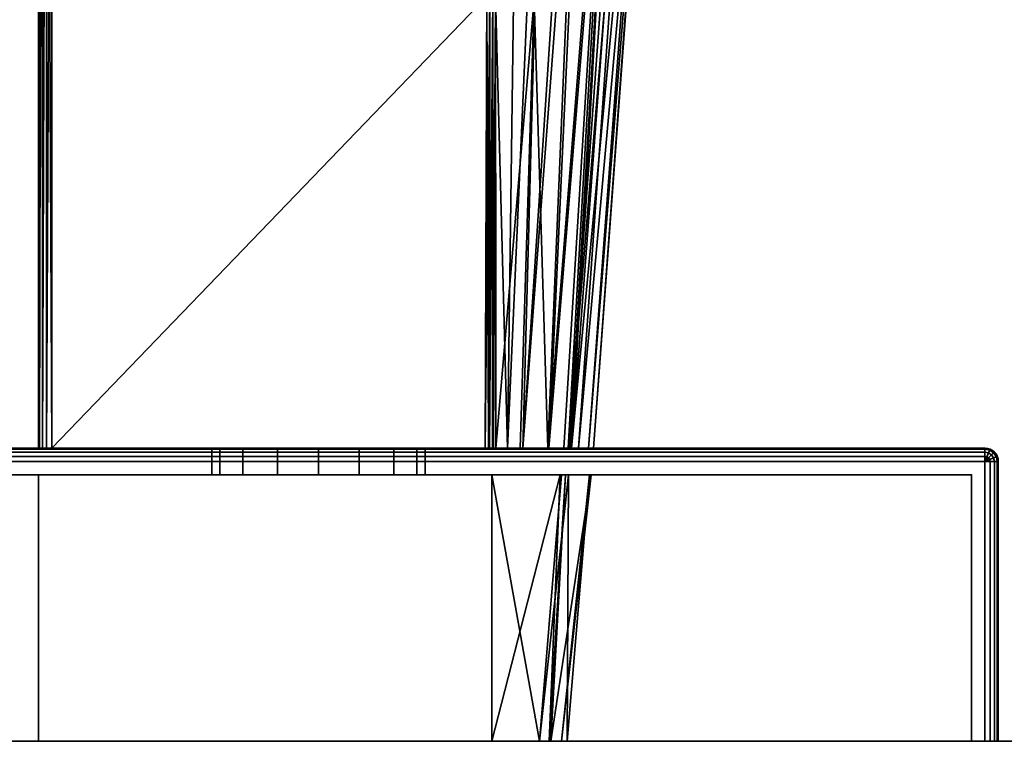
# Model space of a CAD drawing. Header units: millimetres. Extents: x -320 to 8070, y -96 to 57.
# Tile 63 of 111: x 4074 to 4111, y 0 to 27. Entities that reach past the tile are written whole.
import ezdxf

# ---------------------------------------------------------------- set-up
doc = ezdxf.new("R2010")
doc.units = ezdxf.units.MM
doc.layers.add('151', color=7, linetype='Continuous', true_color=0xffffff)

# ---------------------------------------------------------------- blocks, each defined once
blk = doc.blocks.new('UG_SURFACE_001')
at = {"layer": '151', "color": 251, "linetype": 'Continuous', "lineweight": 35}
for points in [[(4060.5, 11, 1000), (4110.5, 11, 1000), (4110.5, 10.962, 999.809), (4060.5, 10.962, 999.809)], [(4110.5, 11, 1050), (4060.5, 11, 1050), (4060.5, 10.962, 1050.191), (4110.5, 10.962, 1050.191)], [(4060.5, 11, 1000), (4083.969, 11, 1014.305), (4085.5, 11, 1014)], [(4060.5, 11, 1000), (4060.5, 11, 1050), (4081.5, 11, 1032), (4081.5, 11, 1018)], [(4085.5, 11, 1014), (4087.031, 11, 1014.305), (4110.5, 11, 1000), (4060.5, 11, 1000)], [(4060.5, 11, 1050), (4081.804, 11, 1033.531), (4081.5, 11, 1032)], [(4060.5, 11, 1000), (4082.672, 11, 1015.172), (4083.969, 11, 1014.305)], [(4081.5, 11, 1018), (4081.804, 11, 1016.469), (4060.5, 11, 1000)], [(4060.5, 11, 1050), (4082.672, 11, 1034.828), (4081.804, 11, 1033.531)], [(4081.804, 11, 1016.469), (4082.672, 11, 1015.172), (4060.5, 11, 1000)], [(4060.5, 11, 1050), (4110.5, 11, 1050), (4085.5, 11, 1036), (4083.969, 11, 1035.696)], [(4083.969, 11, 1035.696), (4082.672, 11, 1034.828), (4060.5, 11, 1050)], [(4060.5, 10.962, 999.809), (4110.5, 10.962, 999.809), (4110.5, 10.854, 999.646), (4060.5, 10.854, 999.646)], [(4110.5, 10.962, 1050.191), (4060.5, 10.962, 1050.191), (4060.5, 10.854, 1050.354), (4110.5, 10.854, 1050.354)], [(4060.5, 10.854, 999.646), (4110.5, 10.854, 999.646), (4110.5, 10.691, 999.538), (4060.5, 10.691, 999.538)], [(4110.5, 10.854, 1050.354), (4060.5, 10.854, 1050.354), (4060.5, 10.691, 1050.462), (4110.5, 10.691, 1050.462)], [(4081.5, 10, 1032), (4081.5, 11, 1032), (4081.804, 11, 1033.531), (4081.804, 10, 1033.531)], [(4081.804, 10, 1016.469), (4081.804, 11, 1016.469), (4081.5, 11, 1018), (4081.5, 10, 1018)], [(4081.5, 10, 1018), (4081.5, 11, 1018), (4081.5, 11, 1032), (4081.5, 10, 1032)], [(4081.804, 10, 1033.531), (4081.804, 11, 1033.531), (4082.672, 11, 1034.828), (4082.672, 10, 1034.828)], [(4082.672, 10, 1015.172), (4082.672, 11, 1015.172), (4081.804, 11, 1016.469), (4081.804, 10, 1016.469)], [(4082.672, 10, 1034.828), (4082.672, 11, 1034.828), (4083.969, 11, 1035.696), (4083.969, 10, 1035.696)], [(4083.969, 10, 1014.305), (4083.969, 11, 1014.305), (4082.672, 11, 1015.172), (4082.672, 10, 1015.172)], [(4083.969, 10, 1035.696), (4083.969, 11, 1035.696), (4085.5, 11, 1036), (4085.5, 10, 1036)], [(4085.5, 10, 1014), (4085.5, 11, 1014), (4083.969, 11, 1014.305), (4083.969, 10, 1014.305)], [(4087.031, 11, 1035.696), (4085.5, 11, 1036), (4110.5, 11, 1050)], [(4085.5, 10, 1036), (4085.5, 11, 1036), (4087.031, 11, 1035.696), (4087.031, 10, 1035.696)], [(4087.031, 10, 1014.305), (4087.031, 11, 1014.305), (4085.5, 11, 1014), (4085.5, 10, 1014)], [(4110.5, 11, 1050), (4088.328, 11, 1034.828), (4087.031, 11, 1035.696)], [(4087.031, 11, 1014.305), (4088.328, 11, 1015.172), (4110.5, 11, 1000)], [(4087.031, 10, 1035.696), (4087.031, 11, 1035.696), (4088.328, 11, 1034.828), (4088.328, 10, 1034.828)], [(4088.328, 10, 1015.172), (4088.328, 11, 1015.172), (4087.031, 11, 1014.305), (4087.031, 10, 1014.305)], [(4110.5, 11, 1000), (4088.328, 11, 1015.172), (4089.196, 11, 1016.469)], [(4089.196, 11, 1033.531), (4088.328, 11, 1034.828), (4110.5, 11, 1050)], [(4088.328, 10, 1034.828), (4088.328, 11, 1034.828), (4089.196, 11, 1033.531), (4089.196, 10, 1033.531)], [(4089.196, 10, 1016.469), (4089.196, 11, 1016.469), (4088.328, 11, 1015.172), (4088.328, 10, 1015.172)], [(4110.5, 11, 1000), (4089.196, 11, 1016.469), (4089.5, 11, 1018)], [(4089.5, 11, 1032), (4089.196, 11, 1033.531), (4110.5, 11, 1050)], [(4089.196, 10, 1033.531), (4089.196, 11, 1033.531), (4089.5, 11, 1032), (4089.5, 10, 1032)], [(4089.5, 10, 1018), (4089.5, 11, 1018), (4089.196, 11, 1016.469), (4089.196, 10, 1016.469)], [(4089.5, 11, 1018), (4089.5, 11, 1032), (4110.5, 11, 1050), (4110.5, 11, 1000)], [(4089.5, 10, 1032), (4089.5, 11, 1032), (4089.5, 11, 1018), (4089.5, 10, 1018)], [(4110.5, 11, 1000), (4110.692, 10.962, 1000), (4110.677, 10.927, 999.809), (4110.5, 10.962, 999.809)], [(4110.5, 11, 1000), (4110.5, 11, 1050), (4110.692, 10.962, 1050), (4110.692, 10.962, 1000)], [(4110.5, 10.962, 1050.191), (4110.677, 10.927, 1050.191), (4110.692, 10.962, 1050), (4110.5, 11, 1050)], [(4110.5, 10.962, 999.809), (4110.677, 10.927, 999.809), (4110.635, 10.827, 999.646), (4110.5, 10.854, 999.646)], [(4110.5, 10.854, 1050.354), (4110.635, 10.827, 1050.354), (4110.677, 10.927, 1050.191), (4110.5, 10.962, 1050.191)], [(4110.5, 10.854, 999.646), (4110.635, 10.827, 999.646), (4110.573, 10.677, 999.538), (4110.5, 10.691, 999.538)], [(4110.5, 10.691, 1050.462), (4110.573, 10.677, 1050.462), (4110.635, 10.827, 1050.354), (4110.5, 10.854, 1050.354)], [(4110.635, 10.827, 999.646), (4110.75, 10.75, 999.646), (4110.635, 10.635, 999.538), (4110.573, 10.677, 999.538)], [(4110.573, 10.677, 1050.462), (4110.635, 10.635, 1050.462), (4110.75, 10.75, 1050.354), (4110.635, 10.827, 1050.354)], [(4110.677, 10.927, 999.809), (4110.826, 10.827, 999.809), (4110.75, 10.75, 999.646), (4110.635, 10.827, 999.646)], [(4110.635, 10.827, 1050.354), (4110.75, 10.75, 1050.354), (4110.826, 10.827, 1050.191), (4110.677, 10.927, 1050.191)], [(4110.75, 10.75, 999.646), (4110.826, 10.635, 999.646), (4110.677, 10.573, 999.538), (4110.635, 10.635, 999.538)], [(4110.635, 10.635, 1050.462), (4110.677, 10.573, 1050.462), (4110.826, 10.635, 1050.354), (4110.75, 10.75, 1050.354)], [(4110.692, 10.962, 1000), (4110.854, 10.854, 1000), (4110.826, 10.827, 999.809), (4110.677, 10.927, 999.809)], [(4110.677, 10.927, 1050.191), (4110.826, 10.827, 1050.191), (4110.854, 10.854, 1050), (4110.692, 10.962, 1050)], [(4110.692, 10.962, 1000), (4110.692, 10.962, 1050), (4110.854, 10.854, 1050), (4110.854, 10.854, 1000)], [(4110.826, 10.827, 999.809), (4110.927, 10.677, 999.809), (4110.826, 10.635, 999.646), (4110.75, 10.75, 999.646)], [(4110.75, 10.75, 1050.354), (4110.826, 10.635, 1050.354), (4110.927, 10.677, 1050.191), (4110.826, 10.827, 1050.191)], [(4110.854, 10.854, 1000), (4110.962, 10.691, 1000), (4110.927, 10.677, 999.809), (4110.826, 10.827, 999.809)], [(4110.826, 10.827, 1050.191), (4110.927, 10.677, 1050.191), (4110.962, 10.691, 1050), (4110.854, 10.854, 1050)], [(4110.854, 10.854, 1000), (4110.854, 10.854, 1050), (4110.962, 10.691, 1050), (4110.962, 10.691, 1000)], [(4060.5, 10.691, 999.538), (4110.5, 10.691, 999.538), (4110.5, 10.5, 999.5), (4060.5, 10.5, 999.5)], [(4110.5, 10.691, 1050.462), (4060.5, 10.691, 1050.462), (4060.5, 10.5, 1050.5), (4110.5, 10.5, 1050.5)], [(4110.5, 10.5, 999.5), (4110.5, 0, 999.5), (4060.5, 0, 999.5), (4060.5, 10.5, 999.5)], [(4110.5, 0, 1050.5), (4110.5, 10.5, 1050.5), (4060.5, 10.5, 1050.5), (4060.5, 0, 1050.5)], [(4110.5, 10.691, 999.538), (4110.573, 10.677, 999.538), (4110.5, 10.5, 999.5)], [(4110.5, 10.5, 1050.5), (4110.573, 10.677, 1050.462), (4110.5, 10.691, 1050.462)], [(4110.573, 10.677, 999.538), (4110.635, 10.635, 999.538), (4110.5, 10.5, 999.5)], [(4110.5, 10.5, 1050.5), (4110.635, 10.635, 1050.462), (4110.573, 10.677, 1050.462)], [(4110.635, 10.635, 999.538), (4110.677, 10.573, 999.538), (4110.5, 10.5, 999.5)], [(4110.5, 10.5, 1050.5), (4110.677, 10.573, 1050.462), (4110.635, 10.635, 1050.462)], [(4110.677, 10.573, 999.538), (4110.692, 10.5, 999.538), (4110.5, 10.5, 999.5)], [(4110.5, 10.5, 1050.5), (4110.692, 10.5, 1050.462), (4110.677, 10.573, 1050.462)], [(4110.692, 10.5, 999.538), (4110.692, 0, 999.538), (4110.5, 0, 999.5), (4110.5, 10.5, 999.5)], [(4110.5, 10.5, 1050.5), (4110.5, 0, 1050.5), (4110.692, 0, 1050.462), (4110.692, 10.5, 1050.462)], [(4110.826, 10.635, 999.646), (4110.854, 10.5, 999.646), (4110.692, 10.5, 999.538), (4110.677, 10.573, 999.538)], [(4110.677, 10.573, 1050.462), (4110.692, 10.5, 1050.462), (4110.854, 10.5, 1050.354), (4110.826, 10.635, 1050.354)], [(4110.854, 10.5, 999.646), (4110.854, 0, 999.646), (4110.692, 0, 999.538), (4110.692, 10.5, 999.538)], [(4110.692, 10.5, 1050.462), (4110.692, 0, 1050.462), (4110.854, 0, 1050.354), (4110.854, 10.5, 1050.354)], [(4110.927, 10.677, 999.809), (4110.962, 10.5, 999.809), (4110.854, 10.5, 999.646), (4110.826, 10.635, 999.646)], [(4110.826, 10.635, 1050.354), (4110.854, 10.5, 1050.354), (4110.962, 10.5, 1050.191), (4110.927, 10.677, 1050.191)], [(4110.962, 10.5, 999.809), (4110.962, 0, 999.809), (4110.854, 0, 999.646), (4110.854, 10.5, 999.646)], [(4110.854, 10.5, 1050.354), (4110.854, 0, 1050.354), (4110.962, 0, 1050.191), (4110.962, 10.5, 1050.191)], [(4110.962, 10.691, 1000), (4111, 10.5, 1000), (4110.962, 10.5, 999.809), (4110.927, 10.677, 999.809)], [(4110.927, 10.677, 1050.191), (4110.962, 10.5, 1050.191), (4111, 10.5, 1050), (4110.962, 10.691, 1050)], [(4110.962, 10.691, 1000), (4110.962, 10.691, 1050), (4111, 10.5, 1050), (4111, 10.5, 1000)], [(4111, 10.5, 1000), (4111, 0, 1000), (4110.962, 0, 999.809), (4110.962, 10.5, 999.809)], [(4110.962, 10.5, 1050.191), (4110.962, 0, 1050.191), (4111, 0, 1050), (4111, 10.5, 1050)], [(4111, 10.5, 1050), (4111, 0, 1050), (4111, 0, 1000), (4111, 10.5, 1000)], [(4061, 0, 1049.5), (4061, 10, 1049.5), (4110, 10, 1049.5), (4110, 0, 1049.5)], [(4110, 0, 1000.5), (4110, 10, 1000.5), (4061, 10, 1000.5), (4061, 0, 1000.5)], [(4061, 10, 1049.5), (4083.969, 10, 1035.696), (4085.5, 10, 1036)], [(4061, 10, 1049.5), (4061, 10, 1000.5), (4081.5, 10, 1018), (4081.5, 10, 1032)], [(4085.5, 10, 1036), (4087.031, 10, 1035.696), (4110, 10, 1049.5), (4061, 10, 1049.5)], [(4061, 10, 1000.5), (4081.804, 10, 1016.469), (4081.5, 10, 1018)], [(4061, 10, 1049.5), (4082.672, 10, 1034.828), (4083.969, 10, 1035.696)], [(4081.5, 10, 1032), (4081.804, 10, 1033.531), (4061, 10, 1049.5)], [(4061, 10, 1000.5), (4082.672, 10, 1015.172), (4081.804, 10, 1016.469)], [(4081.804, 10, 1033.531), (4082.672, 10, 1034.828), (4061, 10, 1049.5)], [(4061, 10, 1000.5), (4110, 10, 1000.5), (4085.5, 10, 1014), (4083.969, 10, 1014.305)], [(4083.969, 10, 1014.305), (4082.672, 10, 1015.172), (4061, 10, 1000.5)], [(4087.031, 10, 1014.305), (4085.5, 10, 1014), (4110, 10, 1000.5)], [(4110, 10, 1000.5), (4088.328, 10, 1015.172), (4087.031, 10, 1014.305)], [(4087.031, 10, 1035.696), (4088.328, 10, 1034.828), (4110, 10, 1049.5)], [(4110, 10, 1049.5), (4088.328, 10, 1034.828), (4089.196, 10, 1033.531)], [(4089.196, 10, 1016.469), (4088.328, 10, 1015.172), (4110, 10, 1000.5)], [(4110, 10, 1049.5), (4089.196, 10, 1033.531), (4089.5, 10, 1032)], [(4089.5, 10, 1018), (4089.196, 10, 1016.469), (4110, 10, 1000.5)], [(4110, 10, 1000.5), (4110, 10, 1049.5), (4089.5, 10, 1032), (4089.5, 10, 1018)], [(4110, 0, 1049.5), (4110, 10, 1049.5), (4110, 10, 1000.5), (4110, 0, 1000.5)], [(4061, 0, 1049.5), (4110, 0, 1049.5), (4110.5, 0, 1050.5), (4060.5, 0, 1050.5)], [(4110, 0, 1000.5), (4061, 0, 1000.5), (4060.5, 0, 999.5), (4110.5, 0, 999.5)], [(4110, 0, 1049.5), (4110, 0, 1000.5), (4111, 0, 1000), (4111, 0, 1050)], [(4110, 0, 1000.5), (4110.854, 0, 999.646), (4110.962, 0, 999.809), (4111, 0, 1000)], [(4110, 0, 1049.5), (4110.854, 0, 1050.354), (4110.692, 0, 1050.462), (4110.5, 0, 1050.5)], [(4110.5, 0, 999.5), (4110.692, 0, 999.538), (4110.854, 0, 999.646), (4110, 0, 1000.5)], [(4111, 0, 1050), (4110.962, 0, 1050.191), (4110.854, 0, 1050.354), (4110, 0, 1049.5)]]:
    blk.add_3dface(points, dxfattribs=at)
blk = doc.blocks.new('UG_SURFACE_002')
at = {"layer": '151', "color": 251, "linetype": 'Continuous', "lineweight": 35}
for points in [[(4075, 11, 1114.5), (4075, 53.146, 1114.5), (4075, 51.665, 1111.07)], [(4075, 51.765, 1096.64), (4075, 53.146, 1093.5), (4075, 11, 1093.5)], [(4075, 11, 1114.5), (4075.038, 11, 1114.691), (4075.027, 53.146, 1114.66)], [(4075.027, 53.146, 1114.66), (4075, 53.146, 1114.5), (4075, 11, 1114.5)], [(4075, 11, 1093.5), (4075, 53.146, 1093.5), (4075.027, 53.146, 1093.34)], [(4075.027, 53.146, 1093.34), (4075.038, 11, 1093.309), (4075, 11, 1093.5)], [(4075.038, 11, 1114.691), (4075.043, 53.146, 1114.688), (4075.027, 53.146, 1114.66)], [(4075.027, 53.146, 1093.34), (4075.043, 53.146, 1093.312), (4075.038, 11, 1093.309)], [(4075.131, 53.146, 1114.837), (4075.038, 11, 1114.691), (4075.147, 11, 1114.854)], [(4075.131, 53.146, 1114.837), (4075.043, 53.146, 1114.688), (4075.038, 11, 1114.691)], [(4075.038, 11, 1093.309), (4075.043, 53.146, 1093.312), (4075.131, 53.146, 1093.163)], [(4075.131, 53.146, 1093.163), (4075.147, 11, 1093.146), (4075.038, 11, 1093.309)], [(4075.147, 11, 1114.854), (4075.149, 53.146, 1114.85), (4075.131, 53.146, 1114.837)], [(4075.131, 53.146, 1093.163), (4075.149, 53.146, 1093.15), (4075.147, 11, 1093.146)], [(4075.298, 53.146, 1114.958), (4075.147, 11, 1114.854), (4075.309, 11, 1114.962)], [(4075.298, 53.146, 1114.958), (4075.149, 53.146, 1114.85), (4075.147, 11, 1114.854)], [(4075.147, 11, 1093.146), (4075.149, 53.146, 1093.15), (4075.298, 53.146, 1093.042)], [(4075.298, 53.146, 1093.042), (4075.309, 11, 1093.038), (4075.147, 11, 1093.146)], [(4075.309, 11, 1114.962), (4075.309, 53.146, 1114.96), (4075.298, 53.146, 1114.958)], [(4075.298, 53.146, 1093.042), (4075.309, 53.146, 1093.04), (4075.309, 11, 1093.038)], [(4075.5, 11, 1115), (4075.5, 53.146, 1115), (4075.309, 53.146, 1114.96)], [(4075.309, 53.146, 1114.96), (4075.309, 11, 1114.962), (4075.5, 11, 1115)], [(4075.309, 11, 1093.038), (4075.309, 53.146, 1093.04), (4075.5, 53.146, 1093)], [(4075.5, 53.146, 1093), (4075.5, 11, 1093), (4075.309, 11, 1093.038)], [(4091.815, 27.953, 1115), (4091.864, 44.489, 1115), (4075.5, 53.146, 1115), (4075.5, 11, 1115)], [(4075.5, 11, 1093), (4075.5, 53.146, 1093), (4091.864, 44.489, 1093), (4091.815, 27.953, 1093)], [(4075, 11, 1093.5), (4075, 50.511, 1104), (4075, 51.765, 1096.64)], [(4075, 51.665, 1111.07), (4075, 50.511, 1104), (4075, 11, 1093.5), (4075, 11, 1114.5)], [(4092.143, 27.952, 1093.122), (4093.038, 44.396, 1093.862), (4092.597, 11, 1094.039)], [(4092.597, 11, 1094.039), (4093.038, 44.396, 1093.862), (4094.072, 44.292, 1094.753)], [(4094.072, 44.292, 1094.753), (4093.164, 11, 1095.113), (4092.597, 11, 1094.039)], [(4093.164, 11, 1095.113), (4094.072, 44.292, 1094.753), (4095.357, 44.162, 1095.86)], [(4093.164, 11, 1095.113), (4095.357, 44.162, 1095.86), (4095.674, 44.089, 1096.421)], [(4095.674, 44.089, 1096.421), (4094.147, 11, 1096.977), (4093.164, 11, 1095.113)], [(4094.107, 11, 1111.273), (4095.488, 44.116, 1111.778), (4093.587, 27.845, 1113.426)], [(4096.734, 43.846, 1109.778), (4095.488, 44.116, 1111.778), (4094.107, 11, 1111.273)], [(4094.147, 11, 1096.977), (4095.674, 44.089, 1096.421), (4096.836, 43.82, 1098.477)], [(4094.107, 11, 1111.273), (4094.701, 11, 1110.199), (4096.734, 43.846, 1109.778)], [(4096.836, 43.82, 1098.477), (4094.934, 11, 1098.47), (4094.147, 11, 1096.977)], [(4094.701, 11, 1110.199), (4094.863, 11, 1109.341), (4096.734, 43.846, 1109.778)], [(4097.252, 43.733, 1108.945), (4096.734, 43.846, 1109.778), (4094.863, 11, 1109.341)], [(4097.555, 43.64, 1107.609), (4097.252, 43.733, 1108.945), (4094.863, 11, 1109.341)], [(4094.863, 11, 1109.341), (4095.258, 11, 1107.254), (4097.555, 43.64, 1107.609)], [(4096.836, 43.82, 1098.477), (4094.996, 11, 1098.883), (4094.934, 11, 1098.47)], [(4094.996, 11, 1098.883), (4096.836, 43.82, 1098.477), (4097.445, 43.678, 1099.557)], [(4094.996, 11, 1098.883), (4097.445, 43.678, 1099.557), (4098.074, 43.481, 1102.985)], [(4098.194, 43.443, 1104.784), (4097.555, 43.64, 1107.609), (4095.258, 11, 1107.254)], [(4098.074, 43.481, 1102.985), (4095.627, 11, 1103.094), (4094.996, 11, 1098.883)], [(4095.258, 11, 1107.254), (4095.812, 11, 1104.328), (4098.194, 43.443, 1104.784)], [(4095.627, 11, 1103.094), (4098.074, 43.481, 1102.985), (4098.215, 43.436, 1103.755)], [(4095.812, 11, 1104.328), (4095.627, 11, 1103.094), (4098.215, 43.436, 1103.755)], [(4098.215, 43.436, 1103.755), (4098.194, 43.443, 1104.784), (4095.812, 11, 1104.328)], [(4075.5, 11, 1115), (4091.756, 11, 1115), (4091.815, 27.953, 1115)], [(4091.815, 27.953, 1093), (4091.756, 11, 1093), (4075.5, 11, 1093)], [(4091.815, 27.953, 1115), (4091.756, 11, 1115), (4091.875, 11, 1114.986)], [(4091.756, 11, 1093), (4091.815, 27.953, 1093), (4091.933, 27.953, 1093.014)], [(4091.933, 27.953, 1093.014), (4091.906, 11, 1093.026), (4091.756, 11, 1093)], [(4091.875, 11, 1114.986), (4091.933, 27.953, 1114.986), (4091.815, 27.953, 1115)], [(4091.875, 11, 1114.986), (4091.904, 11, 1114.973), (4091.933, 27.953, 1114.986)], [(4092.044, 27.952, 1114.944), (4091.933, 27.953, 1114.986), (4091.904, 11, 1114.973)], [(4091.904, 11, 1114.973), (4092.029, 11, 1114.919), (4092.044, 27.952, 1114.944)], [(4091.921, 11, 1093.028), (4091.906, 11, 1093.026), (4091.933, 27.953, 1093.014)], [(4091.921, 11, 1093.028), (4091.933, 27.953, 1093.014), (4092.044, 27.952, 1093.055)], [(4092.044, 27.952, 1093.055), (4092.041, 11, 1093.094), (4091.921, 11, 1093.028)], [(4092.029, 11, 1114.919), (4092.041, 11, 1114.908), (4092.044, 27.952, 1114.944)], [(4092.143, 27.845, 1114.878), (4092.044, 27.952, 1114.944), (4092.041, 11, 1114.908)], [(4092.068, 11, 1093.11), (4092.041, 11, 1093.094), (4092.044, 27.952, 1093.055)], [(4092.041, 11, 1114.908), (4092.152, 11, 1114.805), (4092.143, 27.845, 1114.878)], [(4092.068, 11, 1093.11), (4092.044, 27.952, 1093.055), (4092.143, 27.952, 1093.122)], [(4092.143, 27.952, 1093.122), (4092.152, 11, 1093.195), (4092.068, 11, 1093.11)], [(4092.597, 11, 1094.039), (4092.152, 11, 1093.195), (4092.143, 27.952, 1093.122)], [(4093.587, 27.845, 1113.426), (4092.143, 27.845, 1114.878), (4092.152, 11, 1114.805)], [(4092.152, 11, 1114.805), (4093.062, 11, 1113.16), (4093.587, 27.845, 1113.426)], [(4093.587, 27.845, 1113.426), (4093.062, 11, 1113.16), (4094.107, 11, 1111.273)], [(4110.5, 11, 1129), (4060.5, 11, 1129), (4060.5, 10.962, 1129.191), (4110.5, 10.962, 1129.191)], [(4060.5, 11, 1079), (4110.5, 11, 1079), (4110.5, 10.962, 1078.809), (4060.5, 10.962, 1078.809)], [(4060.5, 11, 1079), (4060.5, 11, 1129), (4075, 11, 1114.5), (4075, 11, 1093.5)], [(4060.5, 11, 1129), (4075.038, 11, 1114.691), (4075, 11, 1114.5)], [(4075, 11, 1093.5), (4075.038, 11, 1093.309), (4060.5, 11, 1079)], [(4110.5, 11, 1079), (4060.5, 11, 1079), (4075.5, 11, 1093), (4091.756, 11, 1093)], [(4060.5, 11, 1129), (4075.147, 11, 1114.854), (4075.038, 11, 1114.691)], [(4060.5, 11, 1079), (4075.309, 11, 1093.038), (4075.5, 11, 1093)], [(4075.038, 11, 1093.309), (4075.147, 11, 1093.146), (4060.5, 11, 1079)], [(4060.5, 11, 1129), (4075.309, 11, 1114.962), (4075.147, 11, 1114.854)], [(4075.147, 11, 1093.146), (4075.309, 11, 1093.038), (4060.5, 11, 1079)], [(4060.5, 11, 1129), (4110.5, 11, 1129), (4091.756, 11, 1115), (4075.5, 11, 1115)], [(4075.5, 11, 1115), (4075.309, 11, 1114.962), (4060.5, 11, 1129)], [(4110.5, 10.962, 1129.191), (4060.5, 10.962, 1129.191), (4060.5, 10.854, 1129.354), (4110.5, 10.854, 1129.354)], [(4060.5, 10.962, 1078.809), (4110.5, 10.962, 1078.809), (4110.5, 10.854, 1078.646), (4060.5, 10.854, 1078.646)], [(4110.5, 10.854, 1129.354), (4060.5, 10.854, 1129.354), (4060.5, 10.691, 1129.462), (4110.5, 10.691, 1129.462)], [(4060.5, 10.854, 1078.646), (4110.5, 10.854, 1078.646), (4110.5, 10.691, 1078.538), (4060.5, 10.691, 1078.538)], [(4110.5, 11, 1079), (4091.756, 11, 1093), (4091.906, 11, 1093.026)], [(4091.875, 11, 1114.986), (4091.756, 11, 1115), (4110.5, 11, 1129)], [(4110.5, 11, 1129), (4092.029, 11, 1114.919), (4091.904, 11, 1114.973), (4091.875, 11, 1114.986)], [(4091.906, 11, 1093.026), (4091.921, 11, 1093.028), (4110.5, 11, 1079)], [(4110.5, 11, 1079), (4091.921, 11, 1093.028), (4092.041, 11, 1093.094)], [(4092.152, 11, 1114.805), (4092.041, 11, 1114.908), (4092.029, 11, 1114.919), (4110.5, 11, 1129)], [(4092.041, 11, 1093.094), (4092.068, 11, 1093.11), (4110.5, 11, 1079)], [(4092.068, 11, 1093.11), (4092.152, 11, 1093.195), (4110.5, 11, 1079)], [(4093.062, 11, 1113.16), (4092.152, 11, 1114.805), (4110.5, 11, 1129)], [(4110.5, 11, 1079), (4092.152, 11, 1093.195), (4092.597, 11, 1094.039)], [(4110.5, 11, 1079), (4092.597, 11, 1094.039), (4093.164, 11, 1095.113)], [(4094.107, 11, 1111.273), (4093.062, 11, 1113.16), (4110.5, 11, 1129)], [(4093.164, 11, 1095.113), (4094.147, 11, 1096.977), (4110.5, 11, 1079)], [(4110.5, 11, 1129), (4094.701, 11, 1110.199), (4094.107, 11, 1111.273)], [(4094.147, 11, 1096.977), (4094.934, 11, 1098.47), (4110.5, 11, 1079)], [(4094.863, 11, 1109.341), (4094.701, 11, 1110.199), (4110.5, 11, 1129)], [(4110.5, 11, 1129), (4095.258, 11, 1107.254), (4094.863, 11, 1109.341)], [(4110.5, 11, 1079), (4094.934, 11, 1098.47), (4094.996, 11, 1098.883)], [(4094.996, 11, 1098.883), (4095.627, 11, 1103.094), (4110.5, 11, 1079)], [(4110.5, 11, 1129), (4095.812, 11, 1104.328), (4095.258, 11, 1107.254)], [(4095.627, 11, 1103.094), (4095.812, 11, 1104.328), (4110.5, 11, 1129), (4110.5, 11, 1079)], [(4110.5, 10.962, 1129.191), (4110.677, 10.927, 1129.191), (4110.692, 10.962, 1129), (4110.5, 11, 1129)], [(4110.5, 11, 1079), (4110.5, 11, 1129), (4110.692, 10.962, 1129), (4110.692, 10.962, 1079)], [(4110.5, 11, 1079), (4110.692, 10.962, 1079), (4110.677, 10.927, 1078.809), (4110.5, 10.962, 1078.809)], [(4110.5, 10.854, 1129.354), (4110.635, 10.827, 1129.354), (4110.677, 10.927, 1129.191), (4110.5, 10.962, 1129.191)], [(4110.5, 10.962, 1078.809), (4110.677, 10.927, 1078.809), (4110.635, 10.827, 1078.646), (4110.5, 10.854, 1078.646)], [(4110.5, 10.691, 1129.462), (4110.573, 10.677, 1129.462), (4110.635, 10.827, 1129.354), (4110.5, 10.854, 1129.354)], [(4110.5, 10.854, 1078.646), (4110.635, 10.827, 1078.646), (4110.573, 10.677, 1078.538), (4110.5, 10.691, 1078.538)], [(4110.573, 10.677, 1129.462), (4110.635, 10.635, 1129.462), (4110.75, 10.75, 1129.354), (4110.635, 10.827, 1129.354)], [(4110.635, 10.827, 1078.646), (4110.75, 10.75, 1078.646), (4110.635, 10.635, 1078.538), (4110.573, 10.677, 1078.538)], [(4110.635, 10.827, 1129.354), (4110.75, 10.75, 1129.354), (4110.826, 10.827, 1129.191), (4110.677, 10.927, 1129.191)], [(4110.677, 10.927, 1078.809), (4110.826, 10.827, 1078.809), (4110.75, 10.75, 1078.646), (4110.635, 10.827, 1078.646)], [(4110.635, 10.635, 1129.462), (4110.677, 10.573, 1129.462), (4110.826, 10.635, 1129.354), (4110.75, 10.75, 1129.354)], [(4110.75, 10.75, 1078.646), (4110.826, 10.635, 1078.646), (4110.677, 10.573, 1078.538), (4110.635, 10.635, 1078.538)], [(4110.677, 10.927, 1129.191), (4110.826, 10.827, 1129.191), (4110.854, 10.854, 1129), (4110.692, 10.962, 1129)], [(4110.692, 10.962, 1079), (4110.854, 10.854, 1079), (4110.826, 10.827, 1078.809), (4110.677, 10.927, 1078.809)], [(4110.692, 10.962, 1079), (4110.692, 10.962, 1129), (4110.854, 10.854, 1129), (4110.854, 10.854, 1079)], [(4110.75, 10.75, 1129.354), (4110.826, 10.635, 1129.354), (4110.927, 10.677, 1129.191), (4110.826, 10.827, 1129.191)], [(4110.826, 10.827, 1078.809), (4110.927, 10.677, 1078.809), (4110.826, 10.635, 1078.646), (4110.75, 10.75, 1078.646)], [(4110.826, 10.827, 1129.191), (4110.927, 10.677, 1129.191), (4110.962, 10.691, 1129), (4110.854, 10.854, 1129)], [(4110.854, 10.854, 1079), (4110.962, 10.691, 1079), (4110.927, 10.677, 1078.809), (4110.826, 10.827, 1078.809)], [(4110.854, 10.854, 1079), (4110.854, 10.854, 1129), (4110.962, 10.691, 1129), (4110.962, 10.691, 1079)], [(4110.5, 10.691, 1129.462), (4060.5, 10.691, 1129.462), (4060.5, 10.5, 1129.5), (4110.5, 10.5, 1129.5)], [(4060.5, 10.691, 1078.538), (4110.5, 10.691, 1078.538), (4110.5, 10.5, 1078.5), (4060.5, 10.5, 1078.5)], [(4060.5, 10.5, 1129.5), (4060.5, 0, 1129.5), (4110.5, 0, 1129.5), (4110.5, 10.5, 1129.5)], [(4110.5, 10.5, 1078.5), (4110.5, 0, 1078.5), (4060.5, 0, 1078.5), (4060.5, 10.5, 1078.5)], [(4110.5, 10.5, 1129.5), (4110.573, 10.677, 1129.462), (4110.5, 10.691, 1129.462)], [(4110.5, 10.691, 1078.538), (4110.573, 10.677, 1078.538), (4110.5, 10.5, 1078.5)], [(4110.5, 10.5, 1129.5), (4110.635, 10.635, 1129.462), (4110.573, 10.677, 1129.462)], [(4110.573, 10.677, 1078.538), (4110.635, 10.635, 1078.538), (4110.5, 10.5, 1078.5)], [(4110.5, 10.5, 1129.5), (4110.677, 10.573, 1129.462), (4110.635, 10.635, 1129.462)], [(4110.635, 10.635, 1078.538), (4110.677, 10.573, 1078.538), (4110.5, 10.5, 1078.5)], [(4110.5, 10.5, 1129.5), (4110.692, 10.5, 1129.462), (4110.677, 10.573, 1129.462)], [(4110.677, 10.573, 1078.538), (4110.692, 10.5, 1078.538), (4110.5, 10.5, 1078.5)], [(4110.5, 10.5, 1129.5), (4110.5, 0, 1129.5), (4110.692, 0, 1129.462), (4110.692, 10.5, 1129.462)], [(4110.692, 10.5, 1078.538), (4110.692, 0, 1078.538), (4110.5, 0, 1078.5), (4110.5, 10.5, 1078.5)], [(4110.677, 10.573, 1129.462), (4110.692, 10.5, 1129.462), (4110.854, 10.5, 1129.354), (4110.826, 10.635, 1129.354)], [(4110.826, 10.635, 1078.646), (4110.854, 10.5, 1078.646), (4110.692, 10.5, 1078.538), (4110.677, 10.573, 1078.538)], [(4110.692, 10.5, 1129.462), (4110.692, 0, 1129.462), (4110.854, 0, 1129.354), (4110.854, 10.5, 1129.354)], [(4110.854, 10.5, 1078.646), (4110.854, 0, 1078.646), (4110.692, 0, 1078.538), (4110.692, 10.5, 1078.538)], [(4110.826, 10.635, 1129.354), (4110.854, 10.5, 1129.354), (4110.962, 10.5, 1129.191), (4110.927, 10.677, 1129.191)], [(4110.927, 10.677, 1078.809), (4110.962, 10.5, 1078.809), (4110.854, 10.5, 1078.646), (4110.826, 10.635, 1078.646)], [(4110.854, 10.5, 1129.354), (4110.854, 0, 1129.354), (4110.962, 0, 1129.191), (4110.962, 10.5, 1129.191)], [(4110.962, 10.5, 1078.809), (4110.962, 0, 1078.809), (4110.854, 0, 1078.646), (4110.854, 10.5, 1078.646)], [(4110.927, 10.677, 1129.191), (4110.962, 10.5, 1129.191), (4111, 10.5, 1129), (4110.962, 10.691, 1129)], [(4110.962, 10.691, 1079), (4111, 10.5, 1079), (4110.962, 10.5, 1078.809), (4110.927, 10.677, 1078.809)], [(4110.962, 10.691, 1079), (4110.962, 10.691, 1129), (4111, 10.5, 1129), (4111, 10.5, 1079)], [(4110.962, 10.5, 1129.191), (4110.962, 0, 1129.191), (4111, 0, 1129), (4111, 10.5, 1129)], [(4111, 10.5, 1079), (4111, 0, 1079), (4110.962, 0, 1078.809), (4110.962, 10.5, 1078.809)], [(4111, 0, 1079), (4111, 10.5, 1079), (4111, 10.5, 1129), (4111, 0, 1129)], [(4061, 0, 1128.5), (4061, 10, 1128.5), (4110, 10, 1128.5), (4110, 0, 1128.5)], [(4110, 0, 1079.5), (4110, 10, 1079.5), (4061, 10, 1079.5), (4061, 0, 1079.5)], [(4110, 10, 1128.5), (4061, 10, 1128.5), (4075, 10, 1115), (4092, 10, 1115)], [(4061, 10, 1128.5), (4061, 10, 1079.5), (4075, 10, 1093), (4075, 10, 1115)], [(4061, 10, 1079.5), (4110, 10, 1079.5), (4092, 10, 1093), (4075, 10, 1093)], [(4075, 10, 1093), (4092, 10, 1093), (4092, 0, 1093), (4075, 0, 1093)], [(4075, 10, 1115), (4075, 10, 1093), (4075, 0, 1093), (4075, 0, 1115)], [(4092, 10, 1115), (4075, 10, 1115), (4075, 0, 1115), (4092, 0, 1115)], [(4110, 10, 1128.5), (4092, 10, 1115), (4094.566, 10, 1110.408)], [(4094.616, 10, 1097.988), (4092, 10, 1093), (4110, 10, 1079.5)], [(4092, 0, 1115), (4094.156, 0, 1109.987), (4094.566, 10, 1110.408)], [(4094.566, 10, 1110.408), (4092, 10, 1115), (4092, 0, 1115)], [(4092, 10, 1093), (4094.616, 10, 1097.988), (4093.789, 0, 1098.233)], [(4093.789, 0, 1098.233), (4092, 0, 1093), (4092, 10, 1093)], [(4093.789, 0, 1098.233), (4094.616, 10, 1097.988), (4094.882, 10, 1098.494)], [(4094.882, 10, 1098.494), (4094.829, 0, 1101.272), (4093.789, 0, 1098.233)], [(4094.774, 10, 1109.35), (4094.566, 10, 1110.408), (4094.156, 0, 1109.987)], [(4094.156, 0, 1109.987), (4094.215, 0, 1109.221), (4094.774, 10, 1109.35)], [(4094.215, 0, 1109.221), (4094.62, 0, 1103.971), (4095.735, 10, 1104.455)], [(4095.735, 10, 1104.455), (4094.774, 10, 1109.35), (4094.215, 0, 1109.221)], [(4110, 10, 1128.5), (4094.566, 10, 1110.408), (4094.774, 10, 1109.35)], [(4110, 10, 1079.5), (4094.882, 10, 1098.494), (4094.616, 10, 1097.988)], [(4094.62, 0, 1103.971), (4095.671, 10, 1104.01), (4095.735, 10, 1104.455)], [(4095.671, 10, 1104.01), (4094.62, 0, 1103.971), (4094.829, 0, 1101.272)], [(4094.774, 10, 1109.35), (4095.735, 10, 1104.455), (4110, 10, 1128.5)], [(4094.829, 0, 1101.272), (4094.882, 10, 1098.494), (4095.671, 10, 1104.01)], [(4095.671, 10, 1104.01), (4094.882, 10, 1098.494), (4110, 10, 1079.5)], [(4110, 10, 1079.5), (4110, 10, 1128.5), (4095.735, 10, 1104.455), (4095.671, 10, 1104.01)], [(4110, 0, 1128.5), (4110, 10, 1128.5), (4110, 10, 1079.5), (4110, 0, 1079.5)], [(4061, 0, 1128.5), (4110, 0, 1128.5), (4110.5, 0, 1129.5), (4060.5, 0, 1129.5)], [(4110, 0, 1079.5), (4061, 0, 1079.5), (4060.5, 0, 1078.5), (4110.5, 0, 1078.5)], [(4075, 0, 1115), (4075, 0, 1093), (4094.62, 0, 1103.971), (4094.215, 0, 1109.221)], [(4075, 0, 1093), (4092, 0, 1093), (4093.789, 0, 1098.233)], [(4093.789, 0, 1098.233), (4094.829, 0, 1101.272), (4094.62, 0, 1103.971), (4075, 0, 1093)], [(4094.215, 0, 1109.221), (4094.156, 0, 1109.987), (4092, 0, 1115), (4075, 0, 1115)], [(4110, 0, 1128.5), (4110, 0, 1079.5), (4111, 0, 1079), (4111, 0, 1129)], [(4110, 0, 1079.5), (4110.854, 0, 1078.646), (4110.962, 0, 1078.809), (4111, 0, 1079)], [(4110, 0, 1128.5), (4110.854, 0, 1129.354), (4110.692, 0, 1129.462), (4110.5, 0, 1129.5)], [(4110.5, 0, 1078.5), (4110.692, 0, 1078.538), (4110.854, 0, 1078.646), (4110, 0, 1079.5)], [(4111, 0, 1129), (4110.962, 0, 1129.191), (4110.854, 0, 1129.354), (4110, 0, 1128.5)]]:
    blk.add_3dface(points, dxfattribs=at)
blk = doc.blocks.new('UG_SURFACE_011')
at = {"layer": '151', "color": 253, "linetype": 'Continuous', "lineweight": 35}
for points in [[(4156, -0.85, 2016.5), (4155.15, 0, 2016.5), (4041.85, 0, 2016.5), (4041, -0.85, 2016.5)], [(4041, -0.85), (4041.85, 0), (4155.15, 0), (4156, -0.85)], [(4155.15, 0), (4041.85, 0), (4041.85, 0, 2016.5), (4155.15, 0, 2016.5)]]:
    blk.add_3dface(points, dxfattribs=at)

msp = doc.modelspace()

# ---------------------------------------------------------------- linework, layer by layer
at = {"layer": '151', "color": 251, "linetype": 'Continuous', "lineweight": 35}
for p, q in [((4075, 11, 1114.5), (4075, 53.146, 1114.5)), ((4075, 53.146, 1093.5), (4075, 11, 1093.5)), ((4075.5, 11, 1093), (4075.5, 53.146, 1093)), ((4075.5, 53.146, 1115), (4075.5, 11, 1115)), ((4110.5, 11, 1079), (4060.5, 11, 1079)), ((4060.5, 11, 1129), (4110.5, 11, 1129)), ((4110.5, 11, 1000), (4060.5, 11, 1000)), ((4060.5, 11, 1050), (4110.5, 11, 1050)), ((4075, 11, 1114.5), (4075, 11, 1093.5)), ((4075.5, 11, 1115), (4091.756, 11, 1115)), ((4075.5, 11, 1093), (4091.756, 11, 1093)), ((4081.5, 11, 1018), (4081.5, 10, 1018)), ((4081.5, 11, 1032), (4081.5, 10, 1032)), ((4081.5, 11, 1018), (4081.5, 11, 1032)), ((4089.5, 11, 1032), (4089.5, 10, 1032)), ((4089.5, 11, 1032), (4089.5, 11, 1018)), ((4089.5, 11, 1018), (4089.5, 10, 1018)), ((4110.5, 11, 1129), (4110.5, 11, 1079)), ((4110.5, 11, 1050), (4110.5, 11, 1000)), ((4110.5, 10.5, 1129.5), (4060.5, 10.5, 1129.5)), ((4060.5, 10.5, 1078.5), (4110.5, 10.5, 1078.5)), ((4060.5, 10.5, 999.5), (4110.5, 10.5, 999.5)), ((4110.5, 10.5, 1050.5), (4060.5, 10.5, 1050.5)), ((4110.5, 10.5, 1078.5), (4110.5, 0, 1078.5)), ((4110.5, 0, 1129.5), (4110.5, 10.5, 1129.5)), ((4110.5, 0, 1050.5), (4110.5, 10.5, 1050.5)), ((4110.5, 10.5, 999.5), (4110.5, 0, 999.5)), ((4111, 10.5, 1079), (4111, 10.5, 1129)), ((4111, 0, 1079), (4111, 10.5, 1079)), ((4111, 10.5, 1129), (4111, 0, 1129)), ((4111, 10.5, 1050), (4111, 0, 1050)), ((4111, 0, 1000), (4111, 10.5, 1000)), ((4111, 10.5, 1000), (4111, 10.5, 1050)), ((4061, 10, 1079.5), (4110, 10, 1079.5)), ((4110, 10, 1128.5), (4061, 10, 1128.5)), ((4061, 10, 1000.5), (4110, 10, 1000.5)), ((4110, 10, 1049.5), (4061, 10, 1049.5)), ((4075, 10, 1093), (4075, 0, 1093)), ((4075, 10, 1115), (4075, 0, 1115)), ((4075, 10, 1115), (4075, 10, 1093)), ((4092, 10, 1115), (4075, 10, 1115)), ((4075, 10, 1093), (4092, 10, 1093)), ((4081.5, 10, 1032), (4081.5, 10, 1018)), ((4089.5, 10, 1018), (4089.5, 10, 1032)), ((4092, 10, 1115), (4092, 0, 1115)), ((4110, 0, 1128.5), (4110, 10, 1128.5)), ((4110, 0, 1079.5), (4110, 10, 1079.5)), ((4110, 10, 1079.5), (4110, 10, 1128.5)), ((4110, 0, 1049.5), (4110, 10, 1049.5)), ((4110, 10, 1000.5), (4110, 10, 1049.5)), ((4110, 0, 1000.5), (4110, 10, 1000.5)), ((4060.5, 0, 1078.5), (4110.5, 0, 1078.5)), ((4110.5, 0, 1050.5), (4060.5, 0, 1050.5)), ((4060.5, 0, 999.5), (4110.5, 0, 999.5)), ((4110.5, 0, 1129.5), (4060.5, 0, 1129.5)), ((4110, 0, 1128.5), (4061, 0, 1128.5)), ((4061, 0, 1079.5), (4110, 0, 1079.5)), ((4110, 0, 1049.5), (4061, 0, 1049.5)), ((4061, 0, 1000.5), (4110, 0, 1000.5)), ((4092, 0, 1115), (4075, 0, 1115)), ((4075, 0, 1093), (4092, 0, 1093)), ((4075, 0, 1115), (4075, 0, 1093)), ((4110, 0, 1079.5), (4110, 0, 1128.5)), ((4110, 0, 1000.5), (4110, 0, 1049.5)), ((4111, 0, 1079), (4111, 0, 1129)), ((4111, 0, 1000), (4111, 0, 1050))]:
    msp.add_line(p, q, dxfattribs=at)
at = {"layer": '151', "color": 253, "linetype": 'Continuous', "lineweight": 35}
for p, q in [((4155.15, 0), (4041.85, 0)), ((4041.85, 0, 2016.5), (4155.15, 0, 2016.5))]:
    msp.add_line(p, q, dxfattribs=at)
at = {"layer": '151', "color": 251, "linetype": 'Continuous', "lineweight": 35, "extrusion": (0, -1, 0)}
for centre, radius, start, end in [((4075.5, 1114.5, -11), 0.5, 90, 180), ((4075.5, 1093.5, -11), 0.5, 180, 270), ((4110.5, 1079, -10.5), 0.5, 270, 0), ((4110.5, 1050, -10.5), 0.5, 0, 90), ((4085.5, 1032, -10), 4, 0, 180), ((4085.5, 1018, -10), 4, 180, 0), ((4110.5, 1129), 0.5, 0, 90), ((4110.5, 1079), 0.5, 270, 0), ((4110.5, 1000), 0.5, 270, 0), ((4110.5, 1050), 0.5, 0, 90)]:
    msp.add_arc(centre, radius, start, end, dxfattribs=at)
at = {"layer": '151', "color": 251, "linetype": 'Continuous', "lineweight": 35, "extrusion": (0, 1, 0)}
for centre, radius, start, end in [((-4085.5, 1018, 11), 4, 180, 0), ((-4085.5, 1032, 11), 4, 0, 180), ((-4110.5, 1129, 10.5), 0.5, 90, 180), ((-4110.5, 1000, 10.5), 0.5, 180, 270)]:
    msp.add_arc(centre, radius, start, end, dxfattribs=at)
at = {"layer": '151', "color": 251, "linetype": 'Continuous', "lineweight": 35, "extrusion": (0, 0, -1)}
for centre in [(-4110.5, 10.5, -1129), (-4110.5, 10.5, -1079)]:
    msp.add_arc(centre, 0.5, 90, 180, dxfattribs=at)
at = {"layer": '151', "color": 251, "linetype": 'Continuous', "lineweight": 35, "extrusion": (1, 0, 0)}
for centre, start, end in [((10.5, 1079, 4110.5), 270, 0), ((10.5, 1129, 4110.5), 0, 90), ((10.5, 1000, 4110.5), 270, 0), ((10.5, 1050, 4110.5), 0, 90)]:
    msp.add_arc(centre, 0.5, start, end, dxfattribs=at)
at = {"layer": '151', "color": 251, "linetype": 'Continuous', "lineweight": 35}
for centre in [(4110.5, 10.5, 1050), (4110.5, 10.5, 1000)]:
    msp.add_arc(centre, 0.5, 0, 90, dxfattribs=at)
for points, knots in [([(4091.864, 44.489, 1093), (4091.85, 38.977, 1093), (4091.833, 33.465, 1093), (4091.797, 22.302, 1093), (4091.777, 16.651, 1093), (4091.756, 11, 1093)], [0, 0, 0, 0, 0.493777, 0.493777, 1, 1, 1, 1]), ([(4091.756, 11, 1115), (4091.777, 16.651, 1115), (4091.797, 22.302, 1115), (4091.833, 33.465, 1115), (4091.85, 38.977, 1115), (4091.864, 44.489, 1115)], [0, 0, 0, 0, 0.506223, 0.506223, 1, 1, 1, 1]), ([(4092.152, 11, 1093.195), (4092.153, 16.651, 1093.168), (4092.149, 22.301, 1093.143), (4092.137, 33.464, 1093.101), (4092.129, 38.976, 1093.084), (4092.12, 44.488, 1093.07)], [0, 0, 0, 0, 0.506202, 0.506202, 1, 1, 1, 1]), ([(4092.12, 44.488, 1114.93), (4092.129, 38.976, 1114.916), (4092.137, 33.464, 1114.899), (4092.149, 22.301, 1114.857), (4092.153, 16.651, 1114.832), (4092.152, 11, 1114.805)], [0, 0, 0, 0, 0.493798, 0.493798, 1, 1, 1, 1]), ([(4091.756, 11, 1093), (4091.812, 11, 1093), (4091.869, 11, 1093.01), (4091.974, 11, 1093.047), (4092.025, 11, 1093.075), (4092.099, 11, 1093.135), (4092.128, 11, 1093.164), (4092.152, 11, 1093.195)], [0, 0, 0, 0, 0.368963, 0.368963, 0.737926, 0.737926, 1, 1, 1, 1]), ([(4092.152, 11, 1114.805), (4092.118, 11, 1114.849), (4092.076, 11, 1114.888), (4091.982, 11, 1114.949), (4091.929, 11, 1114.972), (4091.836, 11, 1114.995), (4091.796, 11, 1115), (4091.756, 11, 1115)], [0, 0, 0, 0, 0.36896, 0.36896, 0.737921, 0.737921, 1, 1, 1, 1]), ([(4092.152, 11, 1114.805), (4092.692, 11, 1114.102), (4093.719, 11, 1112.535), (4094.898, 11, 1109.899), (4095.646, 11, 1106.998), (4095.899, 11, 1104), (4095.646, 11, 1101.002), (4094.898, 11, 1098.101), (4093.719, 11, 1095.465), (4092.692, 11, 1093.898), (4092.152, 11, 1093.195)], [0, 0, 0, 0, 0.11683, 0.244553, 0.372277, 0.5, 0.627723, 0.755447, 0.88317, 1, 1, 1, 1])]:
    msp.add_open_spline(points, degree=3, knots=knots, dxfattribs=at)
for points, degree in [([(4092, 10, 1093), (4092, 0, 1093)], 1), ([(4092, 10, 1093), (4092.59, 10, 1093.765), (4093.654, 10, 1095.403), (4094.843, 10, 1098.118), (4095.575, 10, 1101.013), (4095.823, 10, 1104), (4095.575, 10, 1106.987), (4094.843, 10, 1109.882), (4093.654, 10, 1112.597), (4092.59, 10, 1114.235), (4092, 10, 1115)], 3), ([(4092, 0, 1093), (4092.977, 0, 1094.657), (4094.479, 0, 1098.234), (4095.265, 0, 1104), (4094.479, 0, 1109.766), (4092.977, 0, 1113.343), (4092, 0, 1115)], 3)]:
    msp.add_open_spline(points, degree=degree, dxfattribs=at)

# ---------------------------------------------------------------- block references
for name in ['UG_SURFACE_002', 'UG_SURFACE_001']:
    msp.add_blockref(name, (0, 0), dxfattribs=at)
at = {"layer": '151', "color": 253, "linetype": 'Continuous', "lineweight": 35}
msp.add_blockref('UG_SURFACE_011', (0, 0), dxfattribs=at)

doc.saveas('drawing.dxf')
